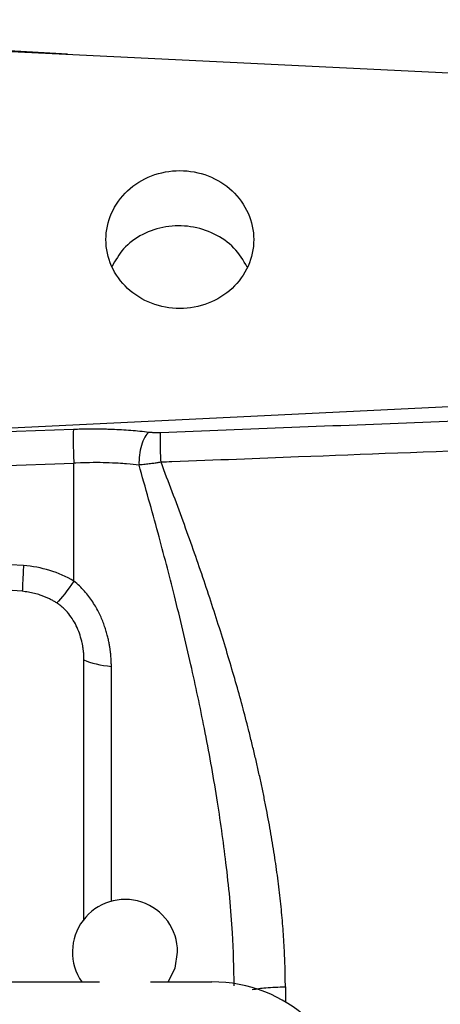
# Model space of a CAD drawing. Header units: inches. Extents: x 0.6 to 16.3, y 0.2 to 11.5.
# Tile 24 of 37: x 5.4 to 6, y 7.3 to 8.8. Entities that reach past the tile are written whole.
import ezdxf

# ---------------------------------------------------------------- set-up
doc = ezdxf.new("R2010")
doc.units = ezdxf.units.IN
doc.header["$MEASUREMENT"] = 0

msp = doc.modelspace()

# ---------------------------------------------------------------- linework, layer by layer
at = {"color": 8, "linetype": 'Continuous', "lineweight": 25}
for p, q in [((5.4498, 8.7318), (4.5405, 8.7843)), ((5.5164, 7.4433), (5.5164, 7.8006)), ((5.7811, 7.3132), (5.7811, 7.2902))]:
    msp.add_line(p, q, dxfattribs=at)
at = {"color": 7, "linetype": 'Continuous', "lineweight": 25}
for p, q in [((4.5405, 8.7763), (6.3871, 8.686)), ((4.9209, 8.1419), (6.3871, 8.2136)), ((4.9209, 8.1419), (5.4587, 8.1614)), ((4.5405, 8.0764), (5.4594, 8.1098)), ((5.4594, 7.9302), (5.4594, 8.1098)), ((5.3828, 7.9538), (4.9223, 7.9821)), ((5.4747, 7.4143), (5.4747, 7.8104)), ((3.5826, 7.3206), (5.4984, 7.3206)), ((5.5759, 7.3206), (5.669, 7.3206))]:
    msp.add_line(p, q, dxfattribs=at)
at = {"color": 7, "linetype": 'Continuous', "lineweight": 25, "flags": 128}
msp.add_lwpolyline([(5.603, 7.3206), (5.6133, 7.3413), (5.6172, 7.3661)], dxfattribs=at)
at = {"color": 7, "linetype": 'Continuous', "lineweight": 25}
msp.add_arc((5.5372, 7.3661), 0.08, 0, 214.6193, dxfattribs=at)
msp.add_ellipse((5.6626, 7.1222), major_axis=(0.2087, 0.0437), ratio=0.927683, start_param=6.091166, end_param=7.631805, dxfattribs=at)
for points, knots in [([(5.5081, 8.4498), (5.5081, 8.436), (5.511, 8.4223), (5.5223, 8.3969), (5.5306, 8.3853), (5.5514, 8.3659), (5.5639, 8.3581), (5.5911, 8.3476), (5.6058, 8.3448), (5.6352, 8.3448), (5.6499, 8.3476), (5.6771, 8.3581), (5.6896, 8.3659), (5.7104, 8.3853), (5.7187, 8.3969), (5.73, 8.4223), (5.7329, 8.436), (5.7329, 8.4635), (5.73, 8.4772), (5.7187, 8.5026), (5.7104, 8.5143), (5.6896, 8.5337), (5.6771, 8.5415), (5.6499, 8.552), (5.6352, 8.5547), (5.6058, 8.5547), (5.5911, 8.552), (5.5639, 8.5415), (5.5514, 8.5337), (5.5306, 8.5143), (5.5223, 8.5026), (5.511, 8.4772), (5.5081, 8.4635), (5.5081, 8.4498)], [0, 0, 0, 0, 0.0625, 0.0625, 0.125, 0.125, 0.1875, 0.1875, 0.25, 0.25, 0.3125, 0.3125, 0.375, 0.375, 0.4375, 0.4375, 0.5, 0.5, 0.5625, 0.5625, 0.625, 0.625, 0.6875, 0.6875, 0.75, 0.75, 0.8125, 0.8125, 0.875, 0.875, 0.9375, 0.9375, 1, 1, 1, 1]), ([(5.7232, 8.408), (5.7171, 8.4181), (5.7047, 8.4386), (5.6736, 8.4599), (5.6373, 8.4713), (5.5988, 8.4711), (5.5631, 8.4591), (5.5336, 8.4379), (5.5226, 8.4181), (5.5174, 8.4086)], [0, 0, 0, 0, 0.142806, 0.287798, 0.432688, 0.577456, 0.722371, 0.867662, 1, 1, 1, 1]), ([(5.5912, 8.1564), (5.7242, 8.1617), (5.9895, 8.1721), (6.2548, 8.1825), (6.3871, 8.1876)], [0, 0, 0, 0, 0.501337, 1, 1, 1, 1]), ([(5.4587, 8.1614), (5.4585, 8.1596), (5.4583, 8.1567), (5.4582, 8.1495), (5.4582, 8.1452), (5.4583, 8.1356), (5.4585, 8.1304), (5.4588, 8.12), (5.4591, 8.1147), (5.4594, 8.1098)], [0, 0, 0, 0, 0.25, 0.25, 0.5, 0.5, 0.75, 0.75, 1, 1, 1, 1]), ([(5.4587, 8.1614), (5.4615, 8.1615), (5.4672, 8.1617), (5.4756, 8.1619), (5.4841, 8.162), (5.4925, 8.162), (5.5008, 8.1619), (5.5092, 8.1617), (5.5195, 8.1614), (5.5318, 8.1608), (5.546, 8.1598), (5.5599, 8.1586), (5.5689, 8.1576), (5.5734, 8.1571)], [0, 0, 0, 0, 0.071602, 0.143049, 0.2144, 0.285716, 0.357056, 0.42848, 0.500049, 0.625138, 0.749946, 0.874793, 1, 1, 1, 1]), ([(5.5734, 8.1571), (5.5754, 8.1569), (5.5774, 8.1567), (5.5814, 8.1564), (5.5833, 8.1564), (5.5864, 8.1563), (5.5876, 8.1564), (5.5896, 8.1564), (5.5904, 8.1564), (5.5912, 8.1564)], [-0.06989646, -0.06989646, -0.06989646, -0.06989646, -0.0611594, -0.0611594, -0.04718011, -0.04718011, -0.02481324, -0.02481324, 0, 0, 0, 0]), ([(6.3878, 8.1416), (6.2922, 8.1379), (6.1975, 8.1343), (6.0004, 8.1268), (5.9008, 8.1229), (5.7387, 8.1167), (5.6762, 8.1143), (5.6031, 8.1115), (5.5975, 8.1113), (5.5919, 8.1111)], [0.97201612, 0.97201612, 0.97201612, 0.97201612, 0.97753319, 0.97753319, 0.98475838, 0.98475838, 0.98927412, 0.98927412, 0.98963545, 0.98963545, 0.98963545, 0.98963545]), ([(5.5585, 8.1068), (5.5529, 8.1075), (5.5472, 8.108), (5.5323, 8.1092), (5.5229, 8.1098), (5.4981, 8.1106), (5.4825, 8.1106), (5.4612, 8.1099), (5.4603, 8.1099), (5.4594, 8.1099)], [1.1983158, 1.1983158, 1.1983158, 1.1983158, 1.4052593, 1.4052593, 1.5918, 1.5918, 1.708388, 1.708388, 1.7134738, 1.7134738, 1.7134738, 1.7134738]), ([(5.5919, 8.1112), (5.5906, 8.111), (5.5876, 8.1104), (5.5824, 8.1096), (5.5756, 8.1086), (5.5674, 8.1077), (5.5618, 8.1072), (5.5587, 8.107)], [0, 0, 0, 0, 0.1076926, 0.2622662, 0.4630614, 0.7092738, 1, 1, 1, 1]), ([(5.7811, 7.3132), (5.781, 7.3184), (5.781, 7.3288), (5.7806, 7.3446), (5.78, 7.3606), (5.7792, 7.3768), (5.7782, 7.3932), (5.7769, 7.4098), (5.7754, 7.4266), (5.7737, 7.4437), (5.7717, 7.461), (5.7695, 7.4784), (5.7671, 7.4961), (5.7644, 7.514), (5.7615, 7.5321), (5.7584, 7.5505), (5.755, 7.569), (5.7515, 7.5877), (5.7476, 7.6067), (5.7436, 7.6258), (5.7393, 7.6452), (5.7348, 7.6647), (5.73, 7.6845), (5.7238, 7.7097), (5.7156, 7.7407), (5.7054, 7.7777), (5.6942, 7.8157), (5.6822, 7.8549), (5.6693, 7.8951), (5.6555, 7.9364), (5.6409, 7.9787), (5.6254, 8.022), (5.609, 8.0664), (5.5976, 8.096), (5.5919, 8.1111)], [0, 0, 0, 0, 0.019116, 0.038471, 0.058069, 0.077914, 0.098009, 0.118359, 0.138965, 0.159833, 0.180964, 0.202362, 0.22403, 0.245971, 0.268187, 0.290682, 0.313458, 0.336516, 0.359861, 0.383493, 0.407416, 0.431632, 0.456142, 0.480948, 0.525658, 0.571942, 0.619811, 0.669275, 0.720343, 0.773022, 0.827321, 0.883246, 0.940803, 1, 1, 1, 1]), ([(5.3808, 7.9148), (5.3603, 7.9167), (5.3206, 7.9204), (5.2633, 7.9261), (5.2103, 7.9316), (5.1616, 7.937), (5.1172, 7.9423), (5.0771, 7.9474), (5.0427, 7.9522), (5.0136, 7.9566), (4.9896, 7.9607), (4.9693, 7.9646), (4.9552, 7.9678), (4.9462, 7.9701), (4.9412, 7.9715), (4.9368, 7.9729), (4.933, 7.9743), (4.9298, 7.9756), (4.9272, 7.9769), (4.9251, 7.9782), (4.9236, 7.9795), (4.9226, 7.9807), (4.9224, 7.9817), (4.9223, 7.9821)], [0, 0, 0, 0, 0.132628, 0.256047, 0.37026, 0.475271, 0.571087, 0.657715, 0.735165, 0.795018, 0.847115, 0.891481, 0.92815, 0.940474, 0.951585, 0.961491, 0.970206, 0.977748, 0.984144, 0.98944, 0.99372, 0.99714, 1, 1, 1, 1]), ([(5.3828, 7.9538), (5.3823, 7.9458), (5.3819, 7.9383), (5.3812, 7.9251), (5.381, 7.9193), (5.3808, 7.9148)], [0, 0, 0, 0, 0.5, 0.5, 1, 1, 1, 1]), ([(5.4594, 7.9302), (5.4594, 7.9302), (5.4594, 7.9302), (5.4594, 7.9302), (5.4497, 7.916), (5.4404, 7.9041), (5.4333, 7.8971)], [0.5616281, 0.5616281, 0.5616281, 0.5616281, 0.5616483, 0.5616483, 0.5616483, 1.0000202, 1.0000202, 1.0000202, 1.0000202]), ([(5.5164, 7.8006), (5.5164, 7.8012), (5.5164, 7.8026), (5.5163, 7.805), (5.5162, 7.808), (5.5161, 7.8114), (5.5158, 7.8154), (5.5154, 7.8199), (5.5148, 7.825), (5.514, 7.8306), (5.5129, 7.8366), (5.5115, 7.8432), (5.5097, 7.8502), (5.5075, 7.8576), (5.5048, 7.8654), (5.5016, 7.8734), (5.4978, 7.8817), (5.4933, 7.8902), (5.4881, 7.8987), (5.4822, 7.9071), (5.4754, 7.9153), (5.4679, 7.9232), (5.4622, 7.9279), (5.4594, 7.9302)], [0, 0, 0, 0, 0.013037, 0.029843, 0.050412, 0.074738, 0.102806, 0.134599, 0.170088, 0.209235, 0.251988, 0.298284, 0.348041, 0.401141, 0.457381, 0.516617, 0.578699, 0.643467, 0.71075, 0.780377, 0.852078, 0.925436, 1, 1, 1, 1]), ([(5.4333, 7.8971), (5.4317, 7.8981), (5.4285, 7.9), (5.4237, 7.9026), (5.4186, 7.905), (5.4135, 7.9071), (5.4071, 7.9095), (5.3993, 7.9117), (5.3901, 7.9137), (5.3839, 7.9144), (5.3808, 7.9148)], [0, 0, 0, 0, 0.100242, 0.2001194, 0.2998794, 0.3997705, 0.5000398, 0.6666611, 0.8329336, 1, 1, 1, 1]), ([(5.4747, 7.8104), (5.4747, 7.8121), (5.4746, 7.8156), (5.4743, 7.8208), (5.4737, 7.8259), (5.473, 7.831), (5.4715, 7.8385), (5.4689, 7.8481), (5.4645, 7.8597), (5.4588, 7.8706), (5.4528, 7.8791), (5.4474, 7.8854), (5.443, 7.8898), (5.4383, 7.8937), (5.4349, 7.896), (5.4333, 7.8971)], [0, 0, 0, 0, 0.052951, 0.105651, 0.158181, 0.210625, 0.263066, 0.388622, 0.511821, 0.637134, 0.757024, 0.820764, 0.882231, 0.941828, 1, 1, 1, 1])]:
    msp.add_open_spline(points, degree=3, knots=knots, dxfattribs=at)
for points in [[(5.5734, 8.1571), (5.569, 8.1535), (5.5607, 8.1386), (5.558, 8.1165), (5.5585, 8.1068)], [(5.5919, 8.1111), (5.5914, 8.1203), (5.5908, 8.1399), (5.5909, 8.1531), (5.5912, 8.1564)], [(5.4594, 7.9302), (5.4364, 7.9439), (5.4098, 7.9521), (5.3828, 7.9538)], [(5.4747, 7.8104), (5.4852, 7.8057), (5.5001, 7.8022), (5.5164, 7.8006)]]:
    msp.add_open_spline(points, degree=3, dxfattribs=at)
at = {"color": 8, "linetype": 'Continuous', "lineweight": 25}
for points, knots in [([(5.7033, 7.3147), (5.7027, 7.3415), (5.7013, 7.4039), (5.6917, 7.4993), (5.6771, 7.6031), (5.6589, 7.7037), (5.6371, 7.8063), (5.6133, 7.9053), (5.5869, 8.0067), (5.5682, 8.0724), (5.5585, 8.1068)], [0, 0, 0, 0, 0.09922, 0.230601, 0.353439, 0.485701, 0.608243, 0.741934, 0.864949, 1, 1, 1, 1]), ([(5.7305, 7.309), (5.7372, 7.3101), (5.7518, 7.3124), (5.7707, 7.3129), (5.7811, 7.3132)], [0, 0, 0, 0, 0.453818, 1, 1, 1, 1])]:
    msp.add_open_spline(points, degree=3, knots=knots, dxfattribs=at)

doc.saveas('drawing.dxf')
